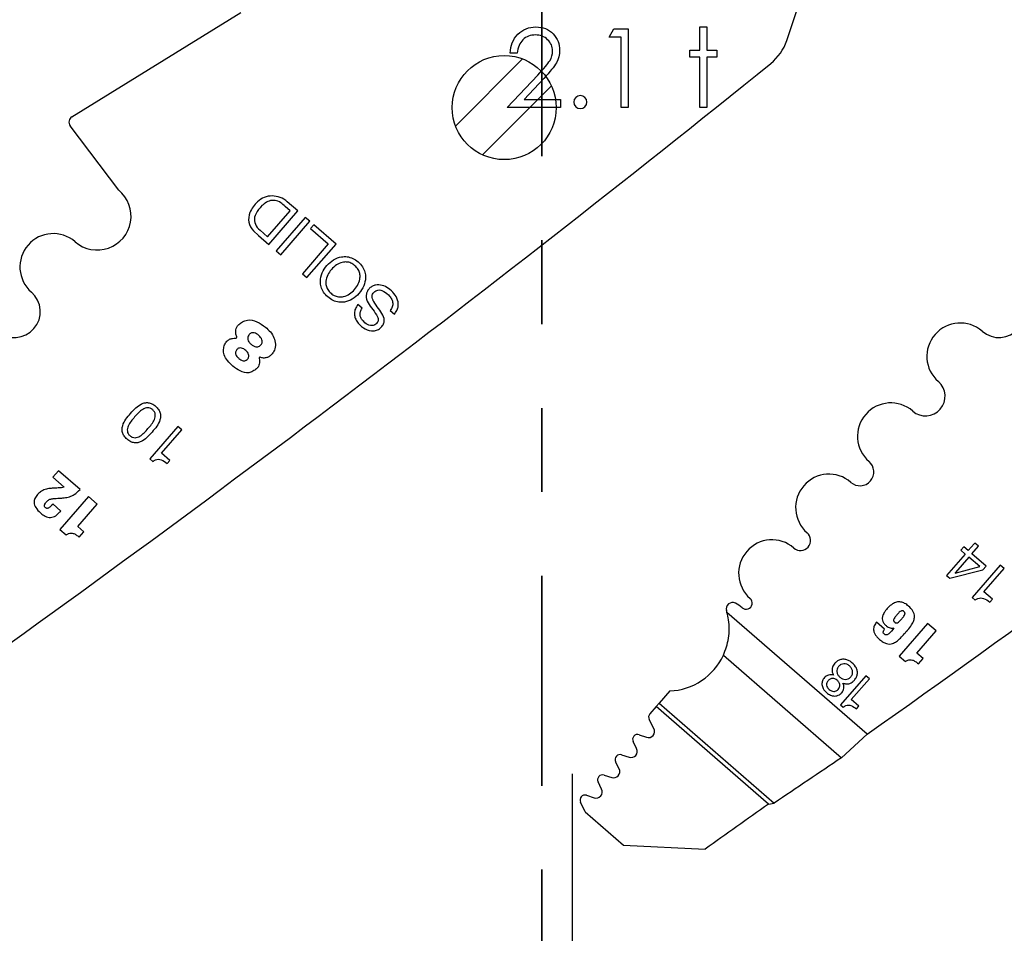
# Model space of a CAD drawing. Header units: inches. Extents: x 0.1 to 87.3, y 0.1 to 33.9.
# Tile 40 of 164: x 11.7 to 12.9, y 22.4 to 23.5. Entities that reach past the tile are written whole.
import ezdxf

# ---------------------------------------------------------------- set-up
doc = ezdxf.new("R2010")
doc.units = ezdxf.units.IN
doc.header["$MEASUREMENT"] = 0
doc.linetypes.add('PHANTOM', pattern=[0.5, 0.25, -0.05, 0.05, -0.05, 0.05, -0.05])
doc.layers.add('DIMENSIONS', color=171, linetype='Continuous')
doc.layers.add('STATION_LINES', color=231, linetype='Continuous')
doc.layers.add('SECTION_VIEWS', color=7, linetype='PHANTOM', lineweight=35)
doc.styles.add('SLDTEXTSTYLE0', font='TXT', dxfattribs={"width": 0.75})
doc.dimstyles.new('SLDDIMSTYLE3', dxfattribs={"dimtxt": 0.125, "dimasz": 0.13, "dimexe": 0, "dimexo": 0.0625, "dimgap": 0.03125, "dimtad": 0, "dimtih": 1, "dimtoh": 1, "dimdec": 4, "dimlfac": 1.333333, "dimrnd": 1e-09, "dimzin": 12, "dimdsep": 46, "dimtxsty": 'SLDTEXTSTYLE0', "dimsah": 1, "dimcen": 0.09, "dimadec": 0, "dimazin": 3, "dimtfac": 1, "dimtdec": 4, "dimtofl": 0, "dimtmove": 0, "dimatfit": 3, "dimfxl": 1, "dimfrac": 2, "dimtolj": 1, "dimtzin": 12, "dimarcsym": 0})

# ---------------------------------------------------------------- blocks, each defined once
blk = doc.blocks.new('SW_HATCH_4')
at = {"color": 0, "linetype": 'Continuous', "lineweight": 18}
for p, q in [((0, 0), (-0.08, -0.08)), ((0.0343, -0.032), (-0.048, -0.1143))]:
    blk.add_line(p, q, dxfattribs=at)
blk = doc.blocks.new('_D_6')
at = {"layer": 'DIMENSIONS'}
for p, q in [((1.8075, 22.5336), (1.8075, 18.1371)), ((31.7987, 22.2074), (31.7987, 18.1371)), ((1.8075, 18.2621), (17.0853, 18.2621)), ((31.7987, 18.2621), (17.7325, 18.2621))]:
    blk.add_line(p, q, dxfattribs=at)
for centre, start, end in [((17.3071, 18.2494), 153.4349, 206.5651), ((17.5106, 18.2494), 333.4349, 26.5651)]:
    blk.add_arc(centre, 0.2219, start, end, dxfattribs=at)
for points in [[(1.8075, 18.2621), (1.9375, 18.2421), (1.9375, 18.2821)], [(31.7987, 18.2621), (31.6687, 18.2821), (31.6687, 18.2421)]]:
    blk.add_solid(points, dxfattribs=at)
at = {"layer": 'DIMENSIONS', "insert": (17.1087, 18.3113), "char_height": 0.125, "attachment_point": 1, "style": 'SLDTEXTSTYLE0'}
blk.add_mtext('39.9883', dxfattribs=at)

msp = doc.modelspace()

# ---------------------------------------------------------------- linework, layer by layer
at = {"color": 7, "linetype": 'Continuous', "lineweight": 25}
for p, q in [((12.617645, 23.488597), (12.79052, 24.008551)), ((11.765568, 23.397865), (11.966845, 23.522049)), ((11.821292, 23.310376), (11.763519, 23.386965)), ((12.025637, 23.285772), (12.019757, 23.290878)), ((12.03483, 23.285629), (12.022317, 23.296496)), ((11.998764, 23.254828), (12.025637, 23.285772)), ((12.000199, 23.245752), (12.03483, 23.285629)), ((12.043774, 23.277862), (12.009143, 23.237985)), ((12.049077, 23.273257), (12.043774, 23.277862)), ((11.987907, 23.264409), (11.989831, 23.262585)), ((12.014446, 23.233379), (12.049077, 23.273257)), ((12.053948, 23.269022), (12.050066, 23.264552)), ((12.050066, 23.264552), (12.071176, 23.246219)), ((12.080369, 23.246077), (12.053948, 23.269022)), ((11.982121, 23.262054), (11.988157, 23.256209)), ((11.988157, 23.256209), (12.000199, 23.245752)), ((11.989831, 23.262585), (11.998764, 23.254828)), ((12.071176, 23.246219), (12.040428, 23.210812)), ((12.045739, 23.2062), (12.080369, 23.246077)), ((12.009143, 23.237985), (12.014446, 23.233379)), ((12.040428, 23.210812), (12.045739, 23.2062)), ((12.111485, 23.169584), (12.106458, 23.173949)), ((12.144912, 23.167009), (12.149939, 23.162643)), ((11.891792, 23.028609), (11.858309, 22.990053)), ((11.872424, 22.996966), (11.896416, 23.024593)), ((11.896416, 23.024593), (11.891792, 23.028609)), ((11.882428, 22.988279), (11.872424, 22.996966)), ((11.858309, 22.990053), (11.861846, 22.986981)), ((11.879221, 22.984586), (11.882428, 22.988279)), ((11.749358, 22.976055), (11.742625, 22.968301)), ((11.775177, 22.953634), (11.749358, 22.976055)), ((11.742625, 22.968301), (11.756142, 22.956562)), ((11.752329, 22.927992), (11.74269, 22.936363)), ((11.785393, 22.945243), (11.751328, 22.906016)), ((11.772504, 22.909589), (11.795696, 22.936295)), ((11.795696, 22.936295), (11.785393, 22.945243)), ((11.751328, 22.906016), (11.758747, 22.899573)), ((11.779924, 22.903146), (11.772504, 22.909589)), ((11.774346, 22.896723), (11.779924, 22.903146)), ((12.841103, 22.889044), (12.833965, 22.880826)), ((12.841847, 22.889803), (12.841103, 22.889044)), ((12.8457, 22.886457), (12.841847, 22.889803)), ((12.830417, 22.87674), (12.808315, 22.851289)), ((12.828748, 22.88536), (12.825198, 22.881272)), ((12.825198, 22.881272), (12.830417, 22.87674)), ((12.833965, 22.880826), (12.828748, 22.88536)), ((12.838315, 22.877045), (12.846099, 22.886009)), ((12.855225, 22.862348), (12.838315, 22.877045)), ((12.846099, 22.886009), (12.8457, 22.886457)), ((12.834768, 22.872961), (12.818814, 22.85459)), ((12.84771, 22.861722), (12.834768, 22.872961)), ((12.812013, 22.848077), (12.851354, 22.85789)), ((12.818498, 22.853994), (12.84771, 22.861722)), ((12.87217, 22.863465), (12.838687, 22.824909)), ((12.851354, 22.85789), (12.855225, 22.862348)), ((12.852803, 22.831824), (12.876794, 22.85945)), ((12.876794, 22.85945), (12.87217, 22.863465)), ((12.808315, 22.851289), (12.812013, 22.848077)), ((12.862807, 22.823136), (12.852803, 22.831824)), ((12.838687, 22.824909), (12.842224, 22.821838)), ((12.859599, 22.819443), (12.862807, 22.823136)), ((12.713491, 22.662077), (12.546427, 22.80716)), ((12.734392, 22.787246), (12.724807, 22.79557)), ((12.745346, 22.788743), (12.745457, 22.788646)), ((12.785602, 22.794076), (12.751731, 22.755074)), ((12.772788, 22.758625), (12.795848, 22.785178)), ((12.795848, 22.785178), (12.785602, 22.794076)), ((12.542217, 22.756142), (12.683001, 22.633882)), ((12.751731, 22.755074), (12.759108, 22.748668)), ((12.780166, 22.752219), (12.772788, 22.758625)), ((12.77462, 22.745833), (12.780166, 22.752219)), ((12.71211, 22.731738), (12.681948, 22.697007)), ((12.694661, 22.703237), (12.716273, 22.728123)), ((12.716273, 22.728123), (12.71211, 22.731738)), ((12.478241, 22.713584), (12.465655, 22.699091)), ((12.703674, 22.69541), (12.694661, 22.703237)), ((12.461997, 22.694879), (12.454476, 22.686219)), ((12.461997, 22.694879), (12.465655, 22.699091)), ((12.59582, 22.578663), (12.461997, 22.694879)), ((12.465655, 22.699091), (12.602787, 22.580001)), ((12.681948, 22.697007), (12.685132, 22.694242)), ((12.700785, 22.692083), (12.703674, 22.69541)), ((12.459365, 22.668794), (12.453703, 22.679608)), ((12.441797, 22.661425), (12.450375, 22.658407)), ((12.683001, 22.633882), (12.713491, 22.662077)), ((12.438685, 22.644866), (12.434544, 22.653235)), ((12.420825, 22.637479), (12.429792, 22.63457)), ((12.417906, 22.62065), (12.413697, 22.62927)), ((12.399907, 22.613337), (12.408995, 22.610389)), ((12.396954, 22.596577), (12.392778, 22.605129)), ((12.378954, 22.589264), (12.388043, 22.586316)), ((12.377493, 22.569451), (12.371826, 22.581056)), ((12.59582, 22.578663), (12.602787, 22.580001)), ((12.377493, 22.569451), (12.423249, 22.529715)), ((12.423249, 22.529715), (12.520501, 22.525131))]:
    msp.add_line(p, q, dxfattribs=at)
at = {"color": 7, "linetype": 'Continuous', "flags": 128}
for points in [[(12.296491, 23.473599), (12.288068, 23.473599), (12.288068, 23.473599), (12.288294, 23.476942), (12.288782, 23.480135), (12.289514, 23.483158), (12.290528, 23.486051), (12.291787, 23.488774), (12.293308, 23.491365), (12.295092, 23.493788), (12.297139, 23.49606), (12.299374, 23.498126), (12.301759, 23.49991), (12.304257, 23.501413), (12.306867, 23.502652), (12.309628, 23.50361), (12.312501, 23.504305), (12.315506, 23.504718), (12.318642, 23.504849), (12.318642, 23.504849), (12.321722, 23.504718), (12.32467, 23.504324), (12.32745, 23.503685), (12.330098, 23.502784), (12.332577, 23.5016), (12.334906, 23.500173), (12.337103, 23.498502), (12.339131, 23.496549), (12.340972, 23.494426), (12.342549, 23.49221), (12.343901, 23.4899), (12.345009, 23.487515), (12.345854, 23.485018), (12.346474, 23.482426), (12.346831, 23.479759), (12.346962, 23.47698), (12.346962, 23.47698), (12.346718, 23.473074), (12.345986, 23.469299), (12.344784, 23.465655), (12.343075, 23.462125), (12.341986, 23.460322), (12.340671, 23.45835), (12.339131, 23.456228), (12.337366, 23.453974), (12.335356, 23.451533), (12.33314, 23.44896), (12.33068, 23.446237), (12.327995, 23.443345), (12.327995, 23.443345), (12.304538, 23.418311), (12.304538, 23.418311), (12.348164, 23.418311), (12.348164, 23.418311), (12.348164, 23.408696), (12.348164, 23.408696), (12.284462, 23.408696), (12.284462, 23.408696), (12.320821, 23.447495), (12.320821, 23.447495), (12.323469, 23.450275), (12.325872, 23.452866), (12.328032, 23.45527), (12.329948, 23.457486), (12.331619, 23.459533), (12.333065, 23.461374), (12.334248, 23.463045), (12.335206, 23.464529), (12.336671, 23.467346), (12.337723, 23.470238), (12.338342, 23.473186), (12.338549, 23.476229), (12.338549, 23.476229), (12.338455, 23.478144), (12.338173, 23.479985), (12.337723, 23.48175), (12.337084, 23.483459), (12.336239, 23.485112), (12.335225, 23.48667), (12.334042, 23.488173), (12.332652, 23.489619), (12.331131, 23.490933), (12.329534, 23.492079), (12.327863, 23.493037), (12.326098, 23.493826), (12.324239, 23.494445), (12.322323, 23.494877), (12.320313, 23.49514), (12.31821, 23.495234), (12.31821, 23.495234), (12.316013, 23.49514), (12.313909, 23.494877), (12.3119, 23.494426), (12.309984, 23.493807), (12.308163, 23.493018), (12.306435, 23.492041), (12.304801, 23.490877), (12.303261, 23.489544), (12.301853, 23.48806), (12.300613, 23.486426), (12.299524, 23.484642), (12.298585, 23.482727), (12.297815, 23.480661), (12.297214, 23.478445), (12.296763, 23.476097), (12.296482, 23.473599)], [(12.411368, 23.502446), (12.428693, 23.502446), (12.428693, 23.502446), (12.428693, 23.408696), (12.428693, 23.408696), (12.42028, 23.408696), (12.42028, 23.408696), (12.42028, 23.49283), (12.42028, 23.49283), (12.405857, 23.49283), (12.405857, 23.49283), (12.411359, 23.502446)], [(12.514038, 23.504849), (12.522443, 23.504849), (12.522443, 23.504849), (12.522443, 23.477205), (12.522443, 23.477205), (12.534462, 23.477205), (12.534462, 23.477205), (12.534462, 23.468792), (12.534462, 23.468792), (12.522443, 23.468792), (12.522443, 23.468792), (12.522443, 23.408696), (12.522443, 23.408696), (12.51403, 23.408696), (12.51403, 23.408696), (12.51403, 23.468792), (12.51403, 23.468792), (12.50201, 23.468792), (12.50201, 23.468792), (12.50201, 23.477205), (12.50201, 23.477205), (12.51403, 23.477205), (12.51403, 23.477205), (12.51403, 23.504849)]]:
    msp.add_lwpolyline(points, dxfattribs=at)
at = {"color": 7, "linetype": 'Continuous', "lineweight": 25}
msp.add_circle((12.280857, 23.408696), 0.062008, dxfattribs=at)
msp.add_circle((12.280857, 23.408696), 0.062008, dxfattribs=at)
for centre, radius, start, end in [((12.561606, 23.507229), 0.059055, 308.881055, 341.608983), ((-0.375557, 39.551282), 20.669291, 305.2028857, 308.8810553), ((0.798193, 39.551282), 20.669291, 305.2028857, 308.8810553), ((11.769506, 23.391482), 0.0075, 121.673975, 217.028), ((11.795732, 23.27925), 0.040276, 229.028, 50.607842), ((12.004024, 23.278784), 0.024634, 89.592626, 134.279063), ((12.004225, 23.276309), 0.027108, 48.132573, 90.054941), ((12.011972, 23.269023), 0.037188, 132.547876, 156.876607), ((12.011827, 23.269071), 0.029971, 137.352024, 158.412712), ((12.010782, 23.272189), 0.027136, 112.129234, 140.700619), ((12.005492, 23.282889), 0.015257, 54.26264, 108.860564), ((11.982544, 23.250998), 0.054545, 46.98188, 54.26264), ((11.995628, 23.276002), 0.019416, 156.876607, 225.920298), ((11.997716, 23.275219), 0.014597, 160.475395, 227.778029), ((11.743264, 23.218833), 0.039744, 49.028, 229.028), ((11.696991, 23.16555), 0.030827, 229.028, 49.028), ((12.870741, 23.16555), 0.030827, 229.028, 49.028), ((12.824468, 23.112267), 0.039744, 49.028, 229.028), ((11.9608, 23.135179), 0.001239, 264.786771, 22.619407), ((11.989622, 23.110154), 0.001038, 70.167736, 207.840326), ((12.783133, 23.064668), 0.023297, 229.028, 49.028), ((12.741797, 23.01707), 0.039744, 49.028, 229.028), ((12.704915, 22.9746), 0.016506, 229.028, 49.028), ((12.668032, 22.932129), 0.039744, 49.028, 229.028), ((12.634054, 22.893003), 0.012077, 229.028, 49.028), ((12.600075, 22.853877), 0.039744, 49.028, 229.028), ((12.818915, 22.854155), 0.000447, 103.023108, 201.171539), ((12.552975, 22.811469), 0.0075, 62.743978, 197.256954), ((12.537654, 22.781728), 0.040955, 49.32279, 62.743978), ((12.569195, 22.818318), 0.007352, 228.766566, 49.028), ((12.475317, 22.787345), 0.073819, 15.570885, 17.256954), ((12.475317, 22.787345), 0.073819, 272.269821, 334.995636), ((12.458935, 22.682347), 0.005906, 139.028, 207.632405), ((12.452825, 22.66537), 0.007382, 250.615669, 27.634436), ((12.439837, 22.655854), 0.005906, 70.613927, 206.331312), ((12.432069, 22.641592), 0.007382, 252.028, 26.329611), ((12.419003, 22.631862), 0.005906, 72.028, 206.028), ((20.061174, 11.563333), 13.303928, 123.6822109, 124.0983679), ((12.411273, 22.617411), 0.007382, 252.028646, 26.028), ((12.398084, 22.60772), 0.005906, 72.026628, 206.028), ((12.390321, 22.593338), 0.007382, 252.028, 26.028), ((12.377132, 22.583647), 0.005906, 72.028, 206.028), ((21.417897, 10.086227), 15.293462, 125.2294904, 125.5756773)]:
    msp.add_arc(centre, radius, start, end, dxfattribs=at)
at = {"color": 7, "linetype": 'Continuous'}
msp.add_arc((12.371604, 23.415306), 0.007813, 90.018487, 89.981513, dxfattribs=at)
at = {"color": 7, "linetype": 'Continuous', "lineweight": 25}
for points, knots in [([(12.070509, 23.183022), (12.072597, 23.181453), (12.076554, 23.178479), (12.083572, 23.176508), (12.09155, 23.176691), (12.1002, 23.180116), (12.108132, 23.186988), (12.113827, 23.195807), (12.116002, 23.204847), (12.115082, 23.212792), (12.112085, 23.219393), (12.107001, 23.225042), (12.100696, 23.229284), (12.093741, 23.231325), (12.085747, 23.231121), (12.077104, 23.227698), (12.069171, 23.220822), (12.063478, 23.212007), (12.061296, 23.202965), (12.062231, 23.195041), (12.065165, 23.188369), (12.068663, 23.184869), (12.070509, 23.183022)], [0, 0, 0, 0, 0.0463655, 0.08789563, 0.12754736, 0.18740357, 0.24999321, 0.31261792, 0.37248754, 0.41214124, 0.45367136, 0.50003678, 0.54639776, 0.58791769, 0.62756057, 0.6874203, 0.75004357, 0.81263178, 0.8724781, 0.91211902, 0.95363895, 1, 1, 1, 1]), ([(12.102908, 23.220329), (12.104301, 23.21892), (12.106929, 23.216262), (12.108922, 23.21111), (12.109218, 23.205056), (12.107135, 23.19831), (12.102689, 23.191716), (12.09678, 23.186388), (12.090401, 23.183389), (12.084353, 23.182818), (12.079022, 23.184127), (12.07422, 23.187293), (12.070413, 23.191604), (12.068371, 23.196698), (12.068088, 23.202766), (12.070161, 23.209504), (12.074607, 23.216103), (12.080516, 23.221428), (12.086904, 23.224434), (12.092939, 23.224989), (12.09832, 23.223739), (12.101318, 23.22151), (12.102908, 23.220329)], [0, 0, 0, 0, 0.04630554, 0.08734223, 0.12688295, 0.1874353, 0.25004552, 0.31261068, 0.37314308, 0.41267962, 0.45371554, 0.50002108, 0.54629916, 0.58732818, 0.62686858, 0.68740892, 0.74997556, 0.81258726, 0.87314755, 0.91269214, 0.95372192, 1, 1, 1, 1]), ([(12.149939, 23.162643), (12.15097, 23.163982), (12.152919, 23.166513), (12.154988, 23.172216), (12.154463, 23.179817), (12.149757, 23.187488), (12.143228, 23.193411), (12.135689, 23.197254), (12.128788, 23.197939), (12.123672, 23.196132), (12.120365, 23.193557), (12.117898, 23.19037), (12.115745, 23.185263), (12.117127, 23.17759), (12.120657, 23.172673), (12.122507, 23.170097)], [0, 0, 0, 0, 0.05867606, 0.11093973, 0.20843947, 0.31230943, 0.41739076, 0.51304424, 0.60383393, 0.64959782, 0.69928843, 0.74795233, 0.78905, 0.88945226, 1, 1, 1, 1]), ([(12.131162, 23.169343), (12.129037, 23.172061), (12.126205, 23.175684), (12.123762, 23.180747), (12.123219, 23.183767), (12.123901, 23.186584), (12.125598, 23.188802), (12.127758, 23.19052), (12.130622, 23.191524), (12.134048, 23.19128), (12.139047, 23.189095), (12.1436, 23.185296), (12.146959, 23.180276), (12.148269, 23.175831), (12.147784, 23.171006), (12.145908, 23.168395), (12.144912, 23.167009)], [0, 0, 0, 0, 0.1651208, 0.22009458, 0.26880526, 0.30926709, 0.35545931, 0.40041604, 0.44027049, 0.4984822, 0.5603391, 0.70038261, 0.77628981, 0.84787089, 0.91926665, 1, 1, 1, 1]), ([(12.106458, 23.173949), (12.105312, 23.172312), (12.103172, 23.169253), (12.10199, 23.163887), (12.102689, 23.158753), (12.105888, 23.152334), (12.112393, 23.146037), (12.120719, 23.142392), (12.127566, 23.142722), (12.132319, 23.144969), (12.135894, 23.148598), (12.13855, 23.15431), (12.136578, 23.162099), (12.133044, 23.166827), (12.131162, 23.169343)], [0, 0, 0, 0, 0.07411221, 0.13850794, 0.20009337, 0.26436048, 0.40329891, 0.53064568, 0.59129078, 0.6541435, 0.72252975, 0.7784945, 0.88210196, 1, 1, 1, 1]), ([(12.122507, 23.170097), (12.124642, 23.167378), (12.127474, 23.163772), (12.130105, 23.158876), (12.130814, 23.15604), (12.130336, 23.153392), (12.128788, 23.151368), (12.126855, 23.149796), (12.124306, 23.14879), (12.121222, 23.148848), (12.116671, 23.150653), (12.112649, 23.153972), (12.109757, 23.158276), (12.1088, 23.162008), (12.109328, 23.166), (12.110731, 23.168332), (12.111485, 23.169584)], [0, 0, 0, 0, 0.1829476, 0.24266996, 0.29400236, 0.33486974, 0.38072853, 0.42592378, 0.46594629, 0.52361882, 0.58453085, 0.72311839, 0.7925197, 0.85683483, 0.92315096, 1, 1, 1, 1]), ([(11.961944, 23.135655), (11.961535, 23.136982), (11.960715, 23.139643), (11.960692, 23.143586), (11.961854, 23.147351), (11.964759, 23.150724), (11.969051, 23.153784), (11.976411, 23.156593), (11.986531, 23.15381), (11.997451, 23.146634), (12.006179, 23.137505), (12.008621, 23.12708), (12.00756, 23.120223), (12.004527, 23.115375), (12.001349, 23.112419), (11.997737, 23.110485), (11.9938, 23.110048), (11.991218, 23.110778), (11.989974, 23.11113)], [0, 0, 0, 0, 0.04026615, 0.08072727, 0.11269397, 0.15275404, 0.20744373, 0.26557386, 0.3755862, 0.49301684, 0.64966827, 0.72475992, 0.79740882, 0.84488385, 0.88865152, 0.92235478, 0.96258481, 1, 1, 1, 1]), ([(11.988282, 23.137172), (11.989814, 23.135635), (11.992062, 23.133379), (11.992664, 23.129633), (11.992051, 23.127617), (11.990923, 23.125995), (11.989277, 23.124521), (11.987115, 23.123619), (11.98456, 23.12358), (11.981744, 23.124664), (11.978959, 23.126715), (11.976558, 23.129183), (11.97518, 23.131843), (11.974962, 23.134331), (11.97559, 23.136514), (11.976797, 23.138302), (11.97823, 23.139624), (11.980165, 23.140497), (11.983976, 23.14038), (11.98654, 23.13847), (11.988282, 23.137172)], [0, 0, 0, 0, 0.1210946, 0.17767789, 0.20711263, 0.24018068, 0.2900797, 0.33218989, 0.37188272, 0.43400925, 0.50157019, 0.56975234, 0.63063177, 0.6693568, 0.7104366, 0.75861476, 0.79170028, 0.82127422, 0.87854815, 1, 1, 1, 1]), ([(11.988705, 23.109669), (11.988964, 23.108626), (11.989517, 23.106408), (11.989079, 23.103168), (11.987935, 23.099993), (11.985267, 23.09713), (11.981409, 23.09443), (11.974708, 23.091722), (11.965812, 23.094632), (11.957471, 23.099981), (11.951138, 23.10663), (11.946779, 23.113384), (11.945951, 23.120274), (11.947216, 23.125919), (11.949774, 23.130232), (11.953284, 23.132706), (11.956972, 23.133939), (11.959465, 23.133945), (11.960688, 23.133948)], [0, 0, 0, 0, 0.03551394, 0.07552623, 0.10667373, 0.14651414, 0.20292244, 0.26373745, 0.3791866, 0.49259587, 0.59512532, 0.68270469, 0.75476926, 0.81942303, 0.87269694, 0.91744517, 0.95948661, 1, 1, 1, 1]), ([(11.972836, 23.119261), (11.973555, 23.118567), (11.974956, 23.117214), (11.976375, 23.114701), (11.976622, 23.112307), (11.975995, 23.110494), (11.974962, 23.109034), (11.973501, 23.107703), (11.971597, 23.106903), (11.969359, 23.1069), (11.966907, 23.107919), (11.964472, 23.109784), (11.962252, 23.111935), (11.960869, 23.114093), (11.960449, 23.115985), (11.960555, 23.117466), (11.961155, 23.118996), (11.962152, 23.120391), (11.963379, 23.121539), (11.965178, 23.122412), (11.967696, 23.122381), (11.970435, 23.121167), (11.972025, 23.119905), (11.972836, 23.119261)], [0, 0, 0, 0, 0.06245523, 0.12165293, 0.17736683, 0.20686447, 0.24004889, 0.28862392, 0.32886057, 0.36646716, 0.42580497, 0.49132204, 0.55799359, 0.61924838, 0.64828272, 0.67799692, 0.71091731, 0.74993664, 0.784652, 0.81519875, 0.87310589, 0.93524754, 1, 1, 1, 1]), ([(11.831248, 23.013556), (11.83267, 23.012456), (11.835279, 23.010439), (11.839811, 23.009038), (11.844091, 23.009177), (11.852254, 23.012058), (11.861214, 23.021941), (11.869742, 23.032205), (11.871434, 23.040664), (11.870977, 23.044926), (11.868922, 23.04918), (11.865415, 23.052901), (11.861239, 23.055853), (11.856738, 23.057292), (11.852454, 23.057147), (11.844316, 23.054285), (11.835353, 23.0444), (11.826818, 23.034148), (11.825109, 23.025661), (11.825571, 23.021404), (11.827595, 23.017112), (11.829958, 23.014811), (11.831248, 23.013556)], [0, 0, 0, 0, 0.03785242, 0.06940235, 0.09827598, 0.12716469, 0.25026147, 0.37286439, 0.40171768, 0.43057696, 0.46212371, 0.499976, 0.53784876, 0.56940436, 0.59826457, 0.62711549, 0.74971452, 0.87280743, 0.90169377, 0.93056833, 0.9621271, 1, 1, 1, 1]), ([(11.861754, 23.048684), (11.862581, 23.047842), (11.864127, 23.046267), (11.8651, 23.04312), (11.864902, 23.040004), (11.862774, 23.033821), (11.856201, 23.026255), (11.849624, 23.018686), (11.843824, 23.015734), (11.840761, 23.015096), (11.837541, 23.015654), (11.834684, 23.017512), (11.832443, 23.020081), (11.831439, 23.023191), (11.831642, 23.026313), (11.833752, 23.032469), (11.840324, 23.040042), (11.846894, 23.047611), (11.852719, 23.050584), (11.855776, 23.051217), (11.859029, 23.050695), (11.860804, 23.049385), (11.861754, 23.048684)], [0, 0, 0, 0, 0.03371816, 0.06300394, 0.09201812, 0.12277789, 0.25038489, 0.37730348, 0.40801074, 0.43700191, 0.46628209, 0.5, 0.53371791, 0.56299809, 0.59198926, 0.62269652, 0.74961511, 0.87722211, 0.90798188, 0.93699606, 0.96628184, 1, 1, 1, 1]), ([(11.861846, 22.986981), (11.862936, 22.987739), (11.864969, 22.989154), (11.868578, 22.989793), (11.873712, 22.9889), (11.876914, 22.986393), (11.879221, 22.984586)], [0, 0, 0, 0, 0.20439566, 0.38146209, 0.55427119, 1, 1, 1, 1]), ([(11.739565, 22.954927), (11.737556, 22.954678), (11.733459, 22.954169), (11.728309, 22.951348), (11.724329, 22.947455), (11.721231, 22.943213), (11.719927, 22.937549), (11.72238, 22.931168), (11.726922, 22.926549), (11.731439, 22.923011), (11.73501, 22.921127), (11.73838, 22.920187), (11.740506, 22.920382), (11.741516, 22.920475)], [0, 0, 0, 0, 0.105216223, 0.214452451, 0.299043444, 0.395635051, 0.48592189, 0.589694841, 0.73702525, 0.82043506, 0.889116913, 0.947315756, 1, 1, 1, 1]), ([(11.750801, 22.955562), (11.748704, 22.955443), (11.744959, 22.95523), (11.741214, 22.95502), (11.739565, 22.954927)], [0, 0, 0, 0, 0.55988505, 1, 1, 1, 1]), ([(11.756142, 22.956562), (11.75518, 22.956238), (11.753444, 22.955652), (11.751616, 22.95559), (11.750801, 22.955562)], [0, 0, 0, 0, 0.55441248, 1, 1, 1, 1]), ([(11.756269, 22.943714), (11.758467, 22.94403), (11.762655, 22.944632), (11.769387, 22.947785), (11.772992, 22.951426), (11.775177, 22.953634)], [0, 0, 0, 0, 0.30325275, 0.57767855, 1, 1, 1, 1]), ([(11.74269, 22.936363), (11.74242, 22.936052), (11.742032, 22.935605), (11.741592, 22.935098), (11.741398, 22.934875), (11.741313, 22.934777), (11.741275, 22.934734), (11.741259, 22.934715), (11.741252, 22.934707), (11.741249, 22.934703), (11.741247, 22.934702), (11.741246, 22.934701), (11.74063, 22.933991), (11.739513, 22.932823), (11.73792, 22.931666), (11.736708, 22.931195), (11.735833, 22.931097), (11.734766, 22.931294), (11.733628, 22.932059), (11.732803, 22.933213), (11.732669, 22.93436), (11.732844, 22.935327), (11.733752, 22.937376), (11.735821, 22.939859), (11.739319, 22.942306), (11.741965, 22.94257), (11.743335, 22.942706)], [0, 0, 0, 0, 0.043676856, 0.062882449, 0.071328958, 0.075044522, 0.076679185, 0.077398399, 0.077714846, 0.077854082, 0.077915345, 0.077942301, 0.07796348, 0.17782687, 0.249066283, 0.284948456, 0.314782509, 0.341342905, 0.398614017, 0.45608643, 0.485423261, 0.518873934, 0.559326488, 0.722160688, 0.856201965, 1, 1, 1, 1]), ([(11.743335, 22.942706), (11.745749, 22.942895), (11.75006, 22.943233), (11.754371, 22.943567), (11.756269, 22.943714)], [0, 0, 0, 0, 0.55991476, 1, 1, 1, 1]), ([(11.741516, 22.920475), (11.742596, 22.920773), (11.744832, 22.921392), (11.748554, 22.923974), (11.75085, 22.926418), (11.752329, 22.927992)], [0, 0, 0, 0, 0.24939689, 0.5164971, 1, 1, 1, 1]), ([(11.758747, 22.899573), (11.759689, 22.900145), (11.761429, 22.9012), (11.764357, 22.901865), (11.767477, 22.901383), (11.770866, 22.899577), (11.773092, 22.897751), (11.774346, 22.896723)], [0, 0, 0, 0, 0.188815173, 0.348419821, 0.504940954, 0.72116996, 1, 1, 1, 1]), ([(12.724807, 22.79557), (12.723784, 22.794228), (12.721758, 22.791572), (12.720896, 22.787234), (12.721613, 22.783688), (12.722997, 22.780783), (12.725302, 22.777737), (12.72854, 22.774605), (12.73227, 22.771756), (12.736293, 22.769858), (12.74019, 22.769283), (12.74439, 22.770072), (12.748851, 22.772582), (12.753574, 22.776773), (12.757338, 22.780947), (12.759957, 22.783981), (12.761111, 22.785308), (12.761618, 22.785892), (12.761841, 22.786149), (12.761939, 22.786262), (12.761982, 22.786312), (12.762001, 22.786334), (12.76201, 22.786344), (12.762013, 22.786348), (12.762015, 22.78635), (12.763654, 22.788237), (12.766423, 22.791764), (12.769263, 22.797178), (12.770434, 22.802978), (12.76836, 22.80943), (12.763555, 22.814329), (12.758568, 22.818046), (12.753615, 22.819872), (12.748446, 22.819678), (12.741318, 22.816316), (12.73581, 22.810408), (12.73213, 22.803997), (12.731277, 22.799836), (12.732085, 22.796128), (12.734093, 22.79319), (12.736306, 22.791075), (12.738575, 22.789542), (12.740783, 22.788605), (12.743193, 22.788142), (12.744657, 22.78855), (12.745346, 22.788743)], [0, 0, 0, 0, 0.0312, 0.06176405, 0.07860982, 0.0979951, 0.12121112, 0.14945017, 0.18176298, 0.20832183, 0.23148433, 0.25395368, 0.28670257, 0.32547422, 0.37130294, 0.39136824, 0.40019718, 0.40408167, 0.40579078, 0.40654277, 0.40687365, 0.40701923, 0.40708329, 0.40711147, 0.40712387, 0.40713362, 0.45370541, 0.49035999, 0.52026818, 0.56157695, 0.61037976, 0.64605252, 0.67706748, 0.70679135, 0.73981175, 0.82145136, 0.85243758, 0.87692357, 0.89869376, 0.92121186, 0.94221731, 0.95550269, 0.97200936, 0.98681748, 1, 1, 1, 1]), ([(12.842224, 22.821838), (12.843314, 22.822596), (12.845347, 22.82401), (12.848956, 22.82465), (12.85409, 22.823757), (12.857292, 22.82125), (12.859599, 22.819443)], [0, 0, 0, 0, 0.20438604, 0.38145238, 0.55426513, 1, 1, 1, 1]), ([(12.542217, 22.756142), (12.544669, 22.762763), (12.549569, 22.775999), (12.549508, 22.79422), (12.547118, 22.804257), (12.546427, 22.80716)], [0, 0, 0, 0, 0.41569, 0.83097327, 1, 1, 1, 1]), ([(12.746333, 22.795426), (12.746093, 22.795652), (12.745642, 22.796077), (12.745186, 22.796874), (12.745035, 22.797774), (12.74531, 22.799267), (12.746672, 22.801524), (12.748982, 22.804331), (12.751458, 22.80701), (12.753563, 22.80862), (12.755017, 22.809075), (12.755918, 22.809059), (12.756736, 22.80875), (12.757468, 22.808207), (12.758118, 22.807553), (12.758577, 22.806762), (12.758724, 22.805862), (12.758446, 22.804371), (12.757079, 22.802114), (12.754768, 22.799308), (12.752293, 22.79663), (12.750191, 22.795022), (12.748739, 22.794566), (12.747842, 22.794581), (12.747022, 22.794883), (12.746569, 22.79524), (12.746333, 22.795426)], [0, 0, 0, 0, 0.02364553, 0.0444495, 0.06486445, 0.08797674, 0.15215364, 0.25115227, 0.35032482, 0.41497169, 0.4383393, 0.45866476, 0.47859162, 0.50024898, 0.52384399, 0.54459456, 0.56496751, 0.58806124, 0.6522766, 0.75139672, 0.85044566, 0.91502082, 0.93835167, 0.95862189, 0.97846293, 1, 1, 1, 1]), ([(12.732675, 22.783709), (12.732713, 22.784012), (12.732794, 22.784661), (12.733366, 22.785882), (12.733984, 22.786703), (12.734392, 22.787246)], [0, 0, 0, 0, 0.22797576, 0.48969077, 1, 1, 1, 1]), ([(12.734044, 22.781167), (12.73381, 22.781386), (12.733375, 22.781793), (12.732788, 22.782626), (12.732717, 22.783308), (12.732675, 22.783709)], [0, 0, 0, 0, 0.32293645, 0.60155288, 1, 1, 1, 1]), ([(12.745457, 22.788646), (12.743575, 22.786128), (12.741409, 22.783229), (12.738204, 22.780806), (12.737029, 22.780366), (12.735911, 22.780298), (12.734875, 22.780558), (12.734321, 22.780964), (12.734044, 22.781167)], [0, 0, 0, 0, 0.61923529, 0.71266418, 0.79287257, 0.86459794, 0.93236841, 1, 1, 1, 1]), ([(12.698251, 22.726244), (12.699227, 22.727544), (12.701062, 22.729986), (12.702133, 22.734368), (12.701659, 22.738618), (12.699137, 22.744001), (12.694702, 22.748362), (12.689298, 22.750937), (12.685078, 22.751618), (12.680871, 22.750936), (12.677121, 22.748861), (12.674426, 22.746092), (12.672484, 22.743051), (12.671496, 22.739752), (12.671777, 22.735923), (12.672955, 22.733659), (12.673576, 22.732466)], [0, 0, 0, 0, 0.07798646, 0.14650303, 0.21244068, 0.28111749, 0.4308807, 0.50152716, 0.56843665, 0.63445804, 0.70398697, 0.77194975, 0.81944064, 0.87756504, 0.93548769, 1, 1, 1, 1]), ([(12.759108, 22.748668), (12.760046, 22.749236), (12.761775, 22.750285), (12.764687, 22.750946), (12.767788, 22.750467), (12.771159, 22.74867), (12.773373, 22.746855), (12.77462, 22.745833)], [0, 0, 0, 0, 0.18880373, 0.34839281, 0.50490348, 0.72113833, 1, 1, 1, 1]), ([(12.680875, 22.729996), (12.680015, 22.730911), (12.678341, 22.732693), (12.677261, 22.736215), (12.677514, 22.739805), (12.679305, 22.742989), (12.68216, 22.745238), (12.685666, 22.746167), (12.689325, 22.745577), (12.6926, 22.743526), (12.69513, 22.740603), (12.69646, 22.737073), (12.696128, 22.733357), (12.694208, 22.730139), (12.691257, 22.727807), (12.687648, 22.727044), (12.683959, 22.727759), (12.681931, 22.72923), (12.680875, 22.729996)], [0, 0, 0, 0, 0.06411816, 0.124833, 0.1841062, 0.24531784, 0.30777253, 0.36690151, 0.42738699, 0.49372951, 0.56242441, 0.62382842, 0.68329789, 0.74847246, 0.81218192, 0.87187547, 0.93332938, 1, 1, 1, 1]), ([(12.673576, 22.732466), (12.672575, 22.732681), (12.670586, 22.733107), (12.667543, 22.732678), (12.664737, 22.731503), (12.662077, 22.729218), (12.659994, 22.72575), (12.659283, 22.721011), (12.661071, 22.715772), (12.664845, 22.711516), (12.669484, 22.70844), (12.673854, 22.707343), (12.677644, 22.707696), (12.680739, 22.709026), (12.683257, 22.711207), (12.685012, 22.713949), (12.685797, 22.716916), (12.68578, 22.720008), (12.685026, 22.721901), (12.684648, 22.722852)], [0, 0, 0, 0, 0.04723296, 0.09382896, 0.1401372, 0.18681421, 0.25436259, 0.32375212, 0.40237712, 0.50300643, 0.58275745, 0.65806555, 0.70700464, 0.75715132, 0.81196295, 0.8593398, 0.90610428, 0.95282337, 1, 1, 1, 1]), ([(12.67896, 22.71541), (12.678451, 22.714902), (12.677483, 22.713934), (12.675625, 22.713119), (12.673378, 22.712863), (12.67075, 22.713529), (12.668171, 22.71524), (12.666123, 22.717526), (12.665156, 22.720004), (12.665176, 22.722212), (12.665802, 22.724096), (12.667187, 22.726092), (12.669319, 22.72788), (12.672251, 22.728664), (12.675184, 22.728112), (12.677769, 22.72643), (12.679844, 22.724115), (12.680922, 22.721563), (12.680952, 22.719234), (12.680322, 22.717192), (12.679434, 22.71603), (12.67896, 22.71541)], [0, 0, 0, 0, 0.04452278, 0.0847977, 0.12373234, 0.18389103, 0.24936032, 0.31451075, 0.37268422, 0.41044727, 0.45014551, 0.49459347, 0.5607385, 0.61935054, 0.6777707, 0.74136335, 0.80848903, 0.8694818, 0.90932885, 0.95165922, 1, 1, 1, 1]), ([(12.684648, 22.722852), (12.686035, 22.722438), (12.688722, 22.721636), (12.692637, 22.722242), (12.695873, 22.723841), (12.697441, 22.725426), (12.698251, 22.726244)], [0, 0, 0, 0, 0.28705013, 0.55604652, 0.77072631, 1, 1, 1, 1]), ([(12.685132, 22.694242), (12.686114, 22.694925), (12.687946, 22.696198), (12.691197, 22.696774), (12.695822, 22.695969), (12.698706, 22.693711), (12.700785, 22.692083)], [0, 0, 0, 0, 0.20441003, 0.38148776, 0.5542935, 1, 1, 1, 1])]:
    msp.add_open_spline(points, degree=3, knots=knots, dxfattribs=at)
at = {"layer": 'SECTION_VIEWS'}
msp.add_line((12.325886, 29.600656), (12.325886, 19.469849), dxfattribs=at)
at = {"layer": 'STATION_LINES'}
msp.add_line((12.362435, 19.600705), (12.362435, 22.614639), dxfattribs=at)

# ---------------------------------------------------------------- block references
at = {"color": 5, "linetype": 'Continuous', "lineweight": 18, "true_color": 0x0000ff}
msp.add_blockref('SW_HATCH_4', (12.302833, 23.466679), dxfattribs=at)

# ---------------------------------------------------------------- dimensions: what is measured, and where the dimension line sits
at = {"layer": 'DIMENSIONS'}
dim = msp.add_linear_dim(base=(1.807477, 18.262123), p1=(31.798685, 22.257365), p2=(1.807477, 22.583647), text='(<>)', dimstyle='SLDDIMSTYLE3', dxfattribs=at)
dim.commit()
dim.dimension.update_dxf_attribs({"geometry": '_D_6', "text_midpoint": (17.408862, 18.262123), "dimtype": 160})

doc.saveas('drawing.dxf')
